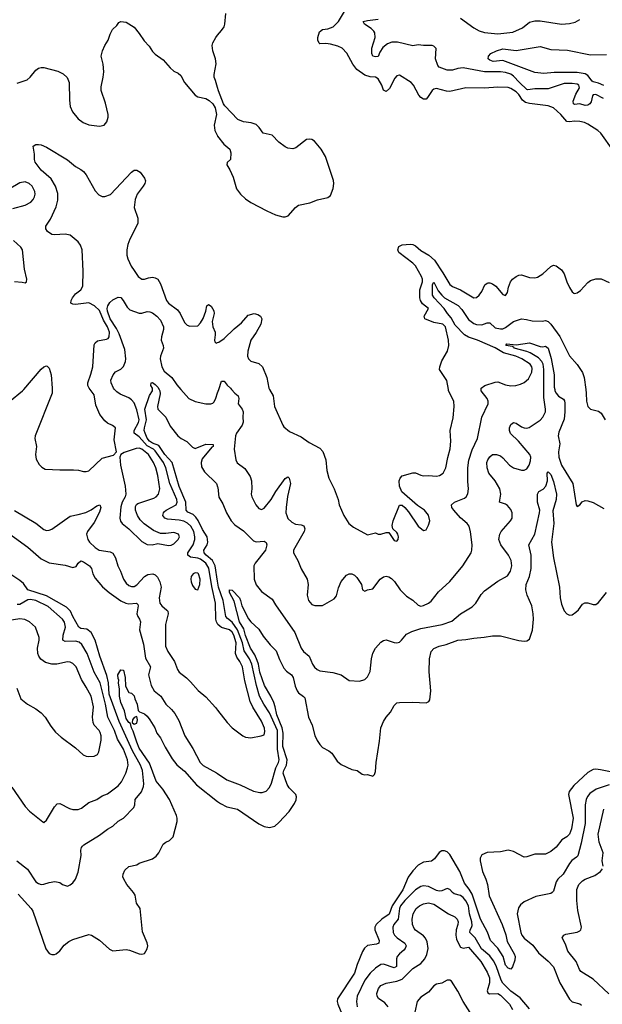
# Model space of a CAD drawing. Header units: inches. Extents: x 1473912 to 1647258, y 640388 to 773423.
# Tile 99 of 256: x 1488509 to 1492898, y 705369 to 712784. Entities that reach past the tile are written whole.
import ezdxf

# ---------------------------------------------------------------- set-up
doc = ezdxf.new("R2010")
doc.units = ezdxf.units.IN
doc.header["$MEASUREMENT"] = 0
for name, color, linetype in [('B4780', 7, 'Continuous'), ('B4781', 7, 'Continuous'), ('B4790', 7, 'Continuous'), ('B4791', 7, 'Continuous')]:
    doc.layers.add(name, color=color, linetype=linetype)

msp = doc.modelspace()

# ---------------------------------------------------------------- linework, layer by layer
at = {"layer": 'B4780', "color": 5}
for points, elevation in [([(1488189, 710000), (1488182.5, 709957.5), (1488169.3, 709930.7), (1488145, 709910), (1488110, 709862.3), (1488093.5, 709830), (1488088.8, 709810), (1488089.4, 709769.4), (1488097, 709737), (1488110, 709708.2), (1488130, 709697.1), (1488230.7, 709710.7), (1488330, 709748.5), (1488364.5, 709770), (1488380.5, 709790), (1488400.8, 709850), (1488432.5, 709907.5), (1488530, 709988.7), (1488539.7, 710000)], 780), ([(1488753.7, 710000), (1488752.3, 709970), (1488624.4, 709650), (1488623.6, 709630), (1488634.3, 709570), (1488627.2, 709510), (1488633.9, 709473.9), (1488654.1, 709434.1), (1488674.3, 709414.3), (1488699.9, 709399.9), (1488810, 709394), (1488915.1, 709395.1), (1488952.1, 709392.1), (1488990, 709380.7), (1489010, 709380.7), (1489030, 709387.3), (1489130, 709482), (1489214.5, 709505.5), (1489239, 709530), (1489221, 709621), (1489229.2, 709710), (1489207.8, 709727.8), (1489170, 709744.7), (1489150, 709762), (1489111.2, 709811.2), (1489081.2, 709881.2), (1489070, 709958.4), (1489038.4, 710000)], 780), ([(1490000, 708234.4), (1489992.3, 708250), (1489987, 708270), (1489984.7, 708390), (1489955.5, 708515.5), (1489933.8, 708653.8), (1489911.8, 708690), (1489870, 708721), (1489850, 708728.4), (1489796.2, 708736.2), (1489775.3, 708750), (1489774.5, 708770), (1489815.2, 708830), (1489827, 708870), (1489827.6, 708890), (1489819.5, 708930), (1489797.6, 708970), (1489772.9, 708992.9), (1489746.4, 709006.4), (1489710, 709015.8), (1489622.8, 709022.8), (1489601.7, 709030), (1489586.6, 709050), (1489591.6, 709070), (1489600.8, 709079.2), (1489612.8, 709090), (1489686.3, 709130), (1489695, 709150), (1489692.8, 709170), (1489640.4, 709290), (1489609.9, 709410.1), (1489591.6, 709450), (1489530, 709537.5), (1489516.1, 709550), (1489470, 709575.6), (1489410, 709642.6), (1489369.9, 709670), (1489369.9, 709690), (1489404.3, 709750), (1489407.8, 709770), (1489390, 709844.7), (1489370, 709897.6), (1489350, 709921), (1489330, 709935.8), (1489264.7, 709964.7), (1489240.3, 709980.3), (1489223.3, 710000)], 760), ([(1490000, 708555.3), (1489982.2, 708670), (1489961.2, 708710), (1489914.6, 708750), (1489898.8, 708770), (1489897, 708790), (1489920.7, 708830), (1489925.9, 708850), (1489920.3, 708890), (1489884.9, 708944.9), (1489852.6, 709012.6), (1489836.5, 709036.5), (1489816.4, 709056.4), (1489776.3, 709076.3), (1489763.2, 709090), (1489759.7, 709150), (1489710, 709267.9), (1489657.2, 709450), (1489602, 709510), (1489557.3, 709577.3), (1489510, 709595.6), (1489486.4, 709610), (1489470, 709632.5), (1489453, 709670), (1489447.4, 709690), (1489448.3, 709710), (1489462.8, 709770), (1489450.4, 709850), (1489486.3, 709953.7), (1489508.5, 709990), (1489508.5, 710000)], 740), ([(1489558.9, 710000), (1489564.3, 709990), (1489567.4, 709967.4), (1489546.5, 709870), (1489550.3, 709850), (1489610, 709790.4), (1489643.4, 709723.4), (1489699.1, 709650), (1489724, 709630), (1489767.5, 709607.5), (1489810, 709564), (1489830, 709554.9), (1489910, 709586.9), (1489965.4, 709585.4), (1489966, 709570), (1489956, 709564), (1489884.3, 709475.7), (1489875, 709450), (1489877.7, 709417.7), (1489900, 709380), (1489990.3, 709290), (1490000, 709266.2)], 740), ([(1489723.1, 710000), (1489784.2, 709930), (1489830, 709908.2), (1489910, 709891.1), (1489949.8, 709890.2), (1489963, 709897), (1489973, 709907), (1489986.2, 709933.8), (1490000, 709973.7)], 760), ([(1488470, 709088.7), (1488631.3, 708991.3), (1488690, 708944.4), (1488710, 708937.6), (1488730, 708938.7), (1488750, 708947.2), (1488890, 709045.8), (1488950, 709057), (1489006.2, 709073.8), (1489047.2, 709092.8), (1489090, 709123.1), (1489112.4, 709130), (1489119, 709110), (1489110, 709074), (1489070, 708997.4), (1489018.9, 708930), (1489012.9, 708910), (1489022.8, 708870), (1489035.3, 708850), (1489077.8, 708810), (1489108.5, 708790), (1489190, 708777.2), (1489210, 708767), (1489231, 708731), (1489247.8, 708670), (1489269.1, 708630), (1489290, 708570.5), (1489310, 708541.1), (1489330, 708522.8), (1489350, 708515.5), (1489370, 708516.5), (1489390, 708527.1), (1489448.3, 708591.7), (1489473.6, 708606.4), (1489510.8, 708610.8), (1489530, 708602.8), (1489546.5, 708586.5), (1489565.6, 708550), (1489574.4, 708510), (1489559.3, 708430), (1489563.9, 708390), (1489578.7, 708370), (1489618.2, 708338.2), (1489624.6, 708330), (1489627.9, 708310), (1489607.8, 708230), (1489607.1, 708067.1), (1489624.8, 708024.8), (1489675.8, 707950), (1489696.4, 707890), (1489710.5, 707870), (1489766.6, 707826.6), (1489796.7, 707796.7), (1489852.6, 707732.6), (1489910, 707683.8), (1489983.6, 707603.6), (1490000, 707582.8)], 760), ([(1488370, 708957.8), (1488570, 708812.1), (1488670, 708724.1), (1488730, 708694.2), (1488850, 708675), (1488910, 708657.4), (1488934.8, 708665.2), (1488950, 708690.8), (1488970, 708708.2), (1488990, 708701.7), (1489034.9, 708670), (1489050.2, 708650), (1489059.3, 708610), (1489077.7, 708577.7), (1489132.6, 708512.6), (1489181.6, 708470), (1489270, 708408.3), (1489309.2, 708389.2), (1489330, 708385.5), (1489389, 708389), (1489399.7, 708379.7), (1489402.4, 708370), (1489391, 708310), (1489398.2, 708290), (1489412.3, 708270), (1489418, 708250), (1489412.4, 708190), (1489441, 708081), (1489456, 707976), (1489493.2, 707910), (1489479.8, 707850), (1489498.6, 707770), (1489521.3, 707730), (1489573.1, 707690), (1489608.9, 707630), (1489651.7, 707590), (1489677.7, 707557.7), (1489706.5, 707506.5), (1489753.4, 707390), (1489814.1, 707294.1), (1489869.4, 707189.4), (1489890, 707167.2), (1489992.1, 707112.1), (1490000, 707106.9)], 740), ([(1488487.6, 706450), (1488566.4, 706386.4), (1488630, 706290.4), (1488650, 706278), (1488670, 706272), (1488690, 706272.4), (1488730, 706286), (1488773, 706293), (1488810, 706286.8), (1488830.6, 706270.6), (1488870, 706258.8), (1488890, 706267.3), (1488910, 706284), (1488930, 706311), (1488950, 706364.7), (1488972.6, 706490), (1488969.7, 706530.2), (1488974.3, 706550), (1488981.1, 706558.9), (1488991.6, 706570), (1489110, 706643.6), (1489170, 706688.1), (1489209.8, 706710.2), (1489250, 706747.4), (1489289.8, 706770.2), (1489368.5, 706850), (1489376.5, 706870), (1489378.8, 706910), (1489426.5, 706970), (1489441.1, 707010), (1489442.9, 707030), (1489433.2, 707130), (1489419.7, 707170), (1489358.7, 707278.7), (1489257.8, 707497.8), (1489183.6, 707703.6), (1489178.4, 707790), (1489166.1, 707846.1), (1489113.4, 707990), (1489078.4, 708110), (1489046.6, 708170), (1489013.6, 708193.6), (1488970, 708199.2), (1488953.6, 708210), (1488908.3, 708288.3), (1488890.2, 708330.2), (1488860.2, 708360.2), (1488710, 708444.8), (1488569.9, 708489.9), (1488536.6, 708536.6), (1488510, 708561.2), (1488396.2, 708636.2)], 740), ([(1488450, 707004.4), (1488550, 706858.4), (1488582.4, 706822.4), (1488682.5, 706742.5), (1488690, 706738.8), (1488710, 706754.8), (1488770, 706856), (1488790, 706878.8), (1488810, 706880.7), (1488883.8, 706843.8), (1488910, 706835.8), (1488950, 706836.4), (1488973.9, 706846.1), (1489030, 706888), (1489090, 706910.5), (1489130, 706938.4), (1489170, 706954.6), (1489250, 707014.9), (1489276.2, 707043.8), (1489308.8, 707110), (1489321.5, 707150), (1489326, 707170), (1489320.5, 707210), (1489291.2, 707290), (1489246.6, 707366.6), (1489223.4, 707430), (1489171.5, 707530), (1489155.9, 707630), (1489115.1, 707790), (1489069.6, 707869.6), (1489016.7, 708010), (1488977.8, 708077.8), (1488956.2, 708096.2), (1488930, 708104.3), (1488850, 708100.2), (1488832.6, 708110), (1488835.2, 708150), (1488852.5, 708210), (1488846.4, 708246.4), (1488830.7, 708270), (1488724.3, 708364.3), (1488630, 708409.4), (1488590, 708416.9), (1488570, 708414.6), (1488510, 708378.6), (1488490, 708379.1)], 760), ([(1488487.3, 707750), (1488517.3, 707670), (1488566.8, 707630), (1488630, 707593), (1488670, 707563), (1488700.4, 707530), (1488742.3, 707462.3), (1488779.5, 707419.5), (1488821.2, 707381.2), (1488930, 707299.3), (1488986.6, 707246.6), (1489010, 707236.4), (1489030, 707234.4), (1489070, 707238.4), (1489094.5, 707250), (1489105.1, 707270), (1489121.7, 707358.3), (1489121.8, 707390), (1489115, 707415), (1489107.4, 707430), (1489070.8, 707470), (1489062.6, 707490), (1489057.5, 707530), (1489064.7, 707610), (1489046, 707690), (1489010, 707758.3), (1488974.1, 707814.1), (1488933.3, 707910), (1488910, 707935.8), (1488890, 707946.3), (1488870, 707948.2), (1488789.3, 707930.7), (1488750, 707929.8), (1488703.9, 707943.9), (1488667.7, 707967.7), (1488651.6, 707990), (1488644.2, 708010), (1488643.2, 708050), (1488655.1, 708110), (1488654.7, 708130), (1488627.6, 708210), (1488582.9, 708250), (1488547.3, 708267.3), (1488510, 708272.9), (1488430, 708259)], 780), ([(1488498.3, 706198.3), (1488595.5, 706090), (1488606.5, 706070), (1488706.1, 705786.1), (1488731.7, 705751.7), (1488750, 705744.2), (1488770, 705744), (1488783.7, 705750), (1488810, 705771.7), (1488844.8, 705815.2), (1488879.1, 705840.9), (1488910, 705856.1), (1489030, 705894.7), (1489050, 705889.3), (1489111.1, 705851.1), (1489184.3, 705784.2), (1489210, 705771.4), (1489310, 705781), (1489336.6, 705776.6), (1489410, 705749.3), (1489430, 705747.3), (1489450, 705751.7), (1489470, 705785.3), (1489474.5, 705810), (1489470, 705831.8), (1489434.6, 705914.6), (1489416.3, 706090), (1489389.6, 706130), (1489377.6, 706190), (1489367.3, 706210), (1489317, 706270), (1489292.3, 706310), (1489286.6, 706330), (1489287, 706350), (1489300.5, 706379.5), (1489330, 706406.8), (1489390, 706418.8), (1489410, 706430.7), (1489510, 706464), (1489535.9, 706484.1), (1489558, 706510), (1489590, 706576), (1489608.7, 706590), (1489638, 706602), (1489666, 706630), (1489694.2, 706745.8), (1489695.1, 706770), (1489691.1, 706790), (1489638.2, 706910), (1489588.2, 706990), (1489536.8, 707050), (1489485.9, 707185.9), (1489410, 707296.9), (1489390, 707343.5), (1489364.7, 707424.7), (1489349.9, 707450), (1489343.9, 707483.9), (1489330, 707489.8), (1489310, 707522), (1489299.3, 707579.3), (1489270, 707642.9), (1489260.3, 707690), (1489261.5, 707741.5), (1489252.7, 707790), (1489255.1, 707810), (1489250, 707822), (1489249.2, 707849.2), (1489270, 707886.8), (1489290, 707886), (1489302.4, 707830), (1489305.2, 707765.2), (1489330, 707718), (1489350, 707712), (1489370, 707691.3), (1489374.9, 707670), (1489393.4, 707630), (1489400.7, 707580.7), (1489410.5, 707570.5), (1489450, 707555.3), (1489470, 707538.7), (1489490, 707511.8), (1489527, 707450), (1489543.1, 707410), (1489570, 707374.9), (1489604.2, 707304.2), (1489657.2, 707217.2), (1489693, 707173), (1489750, 707125.2), (1489841.7, 707021.7), (1490000, 706896.9)], 720)]:
    msp.add_lwpolyline(points, dxfattribs=dict(at, elevation=elevation))
for points, elevation in [([(1489410, 709555.9), (1489385.5, 709554.5), (1489295.1, 709524.9), (1489271, 709510), (1489262.8, 709490), (1489268.4, 709430), (1489302.8, 709270), (1489308.8, 709211.2), (1489304.4, 709190), (1489279.5, 709150), (1489270, 709115.3), (1489263.2, 709030), (1489268.2, 709008.2), (1489280.4, 708990), (1489330.2, 708950.2), (1489430, 708854.4), (1489470, 708830.4), (1489506, 708830), (1489550, 708838), (1489630, 708823.8), (1489650, 708826.4), (1489670, 708837.6), (1489703, 708870), (1489712.1, 708890), (1489704.5, 708910), (1489670, 708921.4), (1489610, 708914.1), (1489570, 708914.6), (1489516.3, 708936.3), (1489447.5, 708987.5), (1489417.3, 709017.3), (1489396.4, 709050), (1489382, 709090), (1489382.3, 709117.7), (1489388.2, 709131.8), (1489398.9, 709141.1), (1489519.4, 709180.6), (1489537.4, 709190), (1489555.5, 709210), (1489563.7, 709250), (1489550.4, 709350), (1489533.6, 709410), (1489516, 709450), (1489478.1, 709510), (1489430, 709549.9)], 780), ([(1489830, 708619.1), (1489814.9, 708610), (1489800.3, 708590), (1489796.9, 708570), (1489799.6, 708550), (1489810, 708522), (1489830, 708495.5), (1489850, 708490.6), (1489866.9, 708530), (1489867.6, 708570), (1489855.6, 708610), (1489850, 708616.4)], 780), ([(1489390, 707535.3), (1489370, 707529.3), (1489359.5, 707510), (1489357.1, 707490), (1489370, 707478.4), (1489390, 707485.5), (1489396.2, 707510)], 720)]:
    msp.add_lwpolyline(points, close=True, dxfattribs=dict(at, elevation=elevation))
at = {"layer": 'B4781', "color": 5}
for points, elevation in [([(1488490, 712306.8), (1488564.5, 712330), (1488588, 712350), (1488630, 712403), (1488650, 712418), (1488670, 712424.9), (1488690, 712424.9), (1488796.9, 712396.9), (1488835.6, 712375.6), (1488867.3, 712347.3), (1488882.4, 712310), (1488882.8, 712177.2), (1488888.7, 712130), (1488906.7, 712090), (1488950, 712038), (1488986, 712010), (1489030, 711991.6), (1489110, 711983.1), (1489144, 711990), (1489165.8, 712014.2), (1489176.2, 712050), (1489176.2, 712070), (1489156.2, 712156.2), (1489122.6, 712250), (1489122.8, 712277.2), (1489138, 712350), (1489141.6, 712390), (1489138.4, 712450), (1489122.7, 712510), (1489131.8, 712548.2), (1489149.4, 712590.6), (1489175.3, 712630), (1489190, 712674), (1489208, 712710), (1489240.4, 712739.6), (1489256.4, 712763.6), (1489270, 712771.3), (1489310, 712764.7), (1489370, 712727.3), (1489410, 712680.7), (1489445.8, 712625.8), (1489484.9, 712584.9), (1489510, 712544.9), (1489530, 712524.9), (1489590, 712482.8), (1489641.7, 712421.7), (1489670, 712396.3), (1489702, 712382), (1489723, 712363), (1489750.8, 712310), (1489830, 712216), (1489850, 712202.8), (1489910, 712190.8), (1489935.2, 712175.2), (1489962.8, 712150), (1489980.7, 712120.7), (1489990.6, 712070.6), (1489973.4, 711990), (1489978, 711950), (1489998, 711910), (1490000, 711907.4)], 820), ([(1490000, 712272.6), (1489984.8, 712324.8), (1489973.2, 712350), (1489972.7, 712370), (1489989.6, 712450.4), (1489984.7, 712490), (1489963.5, 712550), (1489959.2, 712590), (1489963.9, 712610), (1489986, 712650), (1490000, 712666.4)], 820), ([(1489038.4, 710000), (1489030.8, 710010), (1489020.9, 710030), (1489021.2, 710050), (1489045.8, 710114.2), (1489058.7, 710170), (1489070, 710336.3), (1489076.4, 710350), (1489094.9, 710365.1), (1489163.1, 710376.9), (1489176.3, 710383.7), (1489183.6, 710396.4), (1489184.9, 710430), (1489171.3, 710470), (1489140.4, 710520.4), (1489110, 710592.6), (1489073, 710630), (1489030, 710650.6), (1488930, 710638), (1488910, 710640.4), (1488894.8, 710650), (1488895.4, 710670), (1488907.6, 710690), (1488930, 710718.8), (1488969.4, 710750.6), (1488983.5, 710776.5), (1488986.7, 710890), (1488978.2, 711050), (1488965.8, 711085.8), (1488950.2, 711110.2), (1488890, 711161.2), (1488850, 711169.9), (1488770, 711162.7), (1488750, 711166.5), (1488717.2, 711190), (1488705.1, 711210), (1488706.2, 711230), (1488739.5, 711280.5), (1488784.4, 711375.6), (1488795.3, 711424.7), (1488795.6, 711475.6), (1488778.7, 711530), (1488744.5, 711584.5), (1488669.4, 711650), (1488624.1, 711710), (1488619.3, 711730), (1488621, 711770), (1488609.6, 711830.4), (1488630, 711844.9), (1488650, 711844.9), (1488670, 711842), (1488710, 711824.2), (1488870, 711727.4), (1488930, 711679.5), (1488970, 711656.4), (1488990, 711640.4), (1489010, 711614.9), (1489076, 711496), (1489104.7, 711464.7), (1489130, 711452.9), (1489150, 711451.1), (1489192.7, 711467.3), (1489350, 711634.9), (1489370, 711650.4), (1489390.3, 711650.3), (1489415.4, 711635.4), (1489448.8, 711590), (1489455.8, 711570), (1489451.1, 711550), (1489439.3, 711530), (1489394, 711470), (1489378.7, 711430), (1489371, 711370), (1489399.4, 711290), (1489399, 711250), (1489339.2, 711130), (1489323.6, 711090), (1489316.1, 711050), (1489316.9, 711010), (1489323, 710983), (1489347.8, 710927.8), (1489370, 710894), (1489402, 710850), (1489430, 710830.5), (1489450, 710830.4), (1489479.7, 710840.2), (1489510, 710844), (1489530, 710840.9), (1489550, 710830.4), (1489570, 710795.5), (1489615.8, 710670), (1489630.2, 710650), (1489698.4, 710598.4), (1489718, 710570), (1489750, 710503.8), (1489770, 710482.4), (1489790, 710475.8), (1489850, 710479.3), (1489870, 710501.3), (1489890, 710534.4), (1489911.3, 710590), (1489918.7, 710630), (1489930, 710639.5), (1489950, 710625.5), (1489970.5, 710590.5), (1489974.8, 710570), (1489958.5, 710510), (1489964.7, 710470), (1489980.3, 710430), (1489982, 710410), (1489975.5, 710370), (1489978, 710358), (1489988.4, 710348.4), (1490000, 710351.6)], 780), ([(1488457.8, 711362.2), (1488550, 711386.7), (1488592.3, 711410), (1488610.6, 711430), (1488621.3, 711450), (1488625.6, 711470), (1488623.2, 711490), (1488602, 711530), (1488578.9, 711550), (1488550, 711561.6), (1488510, 711556.4), (1488430, 711506.6)], 820), ([(1488470, 710813), (1488528, 710808), (1488550, 710801), (1488559, 710810), (1488562.7, 710830), (1488546, 710906), (1488529.7, 711050), (1488518, 711070), (1488462.2, 711122.2)], 820), ([(1489223.3, 710000), (1489214.7, 710010), (1489197.4, 710050), (1489196.3, 710070), (1489213, 710110), (1489230, 710132), (1489270, 710151.5), (1489290, 710171.6), (1489306.8, 710210), (1489308.7, 710230), (1489300.1, 710300.1), (1489256.9, 710416.9), (1489238.6, 710458.6), (1489189.4, 710530), (1489169.7, 710590), (1489167.7, 710610), (1489171.9, 710630), (1489187.2, 710652.8), (1489210, 710674.2), (1489250, 710694.1), (1489270, 710691), (1489289.2, 710670), (1489318.3, 710618.3), (1489339, 710599), (1489410, 710574), (1489430, 710574.3), (1489470, 710586.9), (1489490, 710584.9), (1489510, 710575.5), (1489543.1, 710550), (1489570, 710521.3), (1489591, 710470), (1489591, 710450), (1489576.2, 710396.2), (1489574.3, 710370), (1489588.8, 710330), (1489591.3, 710310), (1489570.3, 710250.3), (1489567.5, 710230), (1489579.7, 710170), (1489597.5, 710137.5), (1489655.3, 710090), (1489693.7, 710033.7), (1489723.1, 710000)], 760), ([(1488539.7, 710000), (1488670, 710152.7), (1488690, 710170.3), (1488710, 710177), (1488714.7, 710174.7), (1488730, 710160.5), (1488746, 710110), (1488754.1, 710010), (1488753.7, 710000)], 780), ([(1489508.5, 710000), (1489508.6, 710010), (1489497.4, 710030), (1489499, 710050), (1489510, 710051.9), (1489530, 710036.9), (1489550, 710016.5), (1489558.9, 710000)], 740)]:
    msp.add_lwpolyline(points, dxfattribs=dict(at, elevation=elevation))
at = {"layer": 'B4790', "color": 5}
for points, elevation in [([(1490000, 709973.7), (1490009.1, 710000)], 760), ([(1490000, 709266.2), (1490001.8, 709261.8), (1490007.8, 709187.8), (1490038.6, 709138.6), (1490066.6, 709070), (1490103, 709010), (1490130, 708980.6), (1490193.9, 708933.9), (1490270, 708860.3), (1490291.2, 708851.2), (1490350, 708856.1), (1490366.3, 708846.3), (1490371.8, 708830), (1490360.9, 708790), (1490282, 708690), (1490271.6, 708670), (1490274, 708570), (1490290, 708528), (1490330, 708477.1), (1490410, 708420.4), (1490436, 708376), (1490581.8, 708170), (1490630.3, 708050), (1490646.7, 708026.7), (1490690.3, 707990), (1490715.8, 707930), (1490730, 707908), (1490750, 707890.4), (1490770, 707880.3), (1490867.7, 707867.7), (1490930, 707851), (1490990, 707807.3), (1491070, 707801.3), (1491110, 707815.3), (1491130, 707834.4), (1491150, 707876), (1491158.5, 707970), (1491170, 708014), (1491190, 708050.5), (1491230, 708097.1), (1491250, 708108.4), (1491270, 708112.4), (1491330, 708092.7), (1491350, 708090.4), (1491370, 708097.1), (1491384.5, 708110), (1491423.3, 708156.7), (1491463.2, 708176.8), (1491530, 708198.6), (1491691.3, 708228.7), (1491764.7, 708255.3), (1491830, 708309), (1491918, 708362), (1491945.6, 708390), (1491986.1, 708453.9), (1492010, 708482.4), (1492110, 708554.9), (1492183.3, 708596.7), (1492207.6, 708630), (1492217.7, 708670), (1492211, 708710), (1492190.9, 708750), (1492132.8, 708830), (1492119.5, 708870), (1492126, 708910), (1492137.3, 708930), (1492207.6, 709010), (1492219.3, 709030), (1492220.3, 709070), (1492210, 709095.6), (1492185.2, 709125.2), (1492170, 709135.1), (1492124.5, 709150), (1492133.2, 709210), (1492126.8, 709250), (1492091.9, 709311.9), (1492044.5, 709370), (1492029.8, 709410), (1492028.4, 709450), (1492035.1, 709470), (1492050, 709492.7), (1492071.3, 709508.7), (1492102, 709510), (1492130, 709499.5), (1492150, 709485.3), (1492200.3, 709430), (1492230, 709407.9), (1492290, 709391.5), (1492310, 709391.8), (1492330, 709401.3), (1492348.3, 709430), (1492357.2, 709462.8), (1492359.6, 709490), (1492353.2, 709510), (1492267.7, 709610), (1492207.6, 709667.6), (1492198.8, 709690), (1492199.7, 709710), (1492210, 709735.5), (1492230, 709750.2), (1492250, 709745.5), (1492290, 709716.8), (1492310, 709710.1), (1492330, 709708.6), (1492346.7, 709713.3), (1492430, 709769), (1492450, 709791.5), (1492469.9, 709830), (1492470.3, 709849.7), (1492458.8, 709938.8), (1492458.8, 710000)], 740), ([(1490104.2, 710000), (1490128.8, 709970), (1490155.8, 709950), (1490160.6, 709930), (1490155.9, 709890), (1490185.8, 709850), (1490192.9, 709830), (1490188.9, 709790), (1490193.6, 709753.6), (1490185, 709730), (1490141.3, 709670), (1490134.2, 709650), (1490123.7, 709550), (1490136.3, 709470), (1490147.3, 709447.3), (1490203.8, 709403.8), (1490244, 709344), (1490254.3, 709310), (1490256.5, 709250), (1490252, 709210), (1490257, 709190), (1490287, 709130), (1490310, 709101.6), (1490330, 709095.8), (1490350, 709106.3), (1490403.5, 709170), (1490438.9, 709230), (1490510, 709328), (1490530, 709340.7), (1490538, 709330), (1490548.7, 709290), (1490527, 709193), (1490515.3, 709110), (1490514.3, 709070), (1490520.2, 709050), (1490530, 709028.5), (1490558.6, 708998.6), (1490585.5, 708985.5), (1490630, 708980.3), (1490650, 708972.4), (1490657.4, 708950), (1490651.7, 708930), (1490572.4, 708790), (1490570.4, 708770), (1490604.4, 708710), (1490628.9, 708648.9), (1490674.9, 708570), (1490681.7, 708530), (1490673.4, 708450), (1490684.4, 708410), (1490710, 708379.5), (1490731.7, 708371.7), (1490790, 708373.1), (1490878.6, 708421.4), (1490895.3, 708444.7), (1490910, 708506), (1490930, 708553.4), (1490970, 708600.7), (1490990, 708610.4), (1491011, 708610), (1491030, 708600.5), (1491050, 708582), (1491084.9, 708530), (1491091.1, 708491.1), (1491110, 708481), (1491129.3, 708490.7), (1491170, 708498), (1491224.7, 708570), (1491250, 708588.4), (1491270, 708592.2), (1491290, 708588.4), (1491310, 708575.8), (1491332.1, 708552.1), (1491375.8, 708490), (1491422, 708442), (1491470, 708412.2), (1491510, 708373.7), (1491530, 708368), (1491550, 708371.4), (1491589.6, 708390), (1491610, 708405.3), (1491664.1, 708475.9), (1491750, 708552.4), (1491847.8, 708670), (1491909.7, 708770), (1491915.8, 708790), (1491918, 708830), (1491905.9, 708925.9), (1491895.1, 708970), (1491881.3, 708990), (1491830, 709033.1), (1491778.5, 709090), (1491764.7, 709110), (1491762.9, 709130), (1491784.5, 709150), (1491859.8, 709180.2), (1491873, 709190), (1491886.1, 709213.9), (1491889.7, 709250), (1491884.8, 709304.8), (1491884.9, 709410), (1491893.4, 709466.6), (1491916.7, 709543.3), (1491957.3, 709630), (1491990, 709790.6), (1492037.4, 709890), (1492037.4, 709910), (1492029.7, 709930), (1491984.7, 709990), (1491985.5, 710000)], 760), ([(1490390.3, 710000), (1490418.3, 709950), (1490428.2, 709870), (1490490.2, 709730.2), (1490498, 709718), (1490542.4, 709682.4), (1490630, 709642), (1490690, 709600.7), (1490770, 709556.5), (1490792.1, 709532.1), (1490815.9, 709470), (1490822.4, 709390), (1490838.5, 709330), (1490877.8, 709250), (1490908.1, 709170), (1490916.1, 709130), (1490950.2, 709050.2), (1490989.3, 708989.3), (1491023.1, 708963.1), (1491130, 708903.7), (1491190, 708918.4), (1491210, 708910.4), (1491230, 708910.4), (1491270, 708923), (1491290, 708921), (1491330, 708860.5), (1491350, 708856.3), (1491359.6, 708870), (1491363.6, 708890), (1491357.6, 708910), (1491350, 708922.7), (1491319, 708950), (1491314.2, 708974.2), (1491322, 709010), (1491370, 709126.8), (1491390, 709127.3), (1491410, 709110.7), (1491437.8, 709077.7), (1491510, 708970.7), (1491550, 708936), (1491570, 708941), (1491590, 708978), (1491599.6, 709010), (1491590, 709052.7), (1491559.5, 709090), (1491506.3, 709126.3), (1491387.6, 709227.6), (1491369.8, 709269.8), (1491368.7, 709311.3), (1491374.7, 709330), (1491391, 709349), (1491470, 709371.4), (1491490, 709370.2), (1491530, 709352.6), (1491550, 709349), (1491590, 709351.7), (1491650, 709346.5), (1491672.7, 709350), (1491699.7, 709370), (1491720.4, 709410), (1491733.2, 709486.8), (1491751.2, 709551.2), (1491758, 709610), (1491751.6, 709690), (1491774.1, 709785.9), (1491781.1, 709870), (1491779.1, 709910), (1491740.3, 709990), (1491738.5, 710000)], 780), ([(1492539.6, 710000), (1492541.4, 709990), (1492550, 709971.1), (1492568.5, 709948.5), (1492605.5, 709925.5), (1492613.4, 709913.3), (1492616.2, 709896.2), (1492616, 709830), (1492610, 709774.5), (1492570, 709678), (1492564.8, 709650), (1492578.3, 709590), (1492567.8, 709530), (1492569.6, 709490), (1492590, 709427.9), (1492677.2, 709290), (1492701, 709130), (1492710, 709118), (1492730, 709131.3), (1492747.2, 709152.8), (1492770, 709162), (1492790, 709160.5), (1492830, 709148), (1492910, 709103.8)], 740), ([(1492773.6, 710000), (1492777.4, 709970), (1492780.4, 709910), (1492790, 709871.3), (1492810, 709851.3), (1492870, 709834.8), (1492890, 709821), (1492921, 709770)], 760), ([(1490000, 706896.9), (1490020.6, 706880.6), (1490070, 706856), (1490150, 706838), (1490310, 706728), (1490350, 706709), (1490390, 706700.3), (1490430, 706710.3), (1490462.3, 706737.7), (1490538, 706822), (1490578.4, 706881.6), (1490591.5, 706908.5), (1490593.6, 706930), (1490588.7, 706950), (1490540, 707000), (1490523.3, 707023.3), (1490494.7, 707110), (1490498.4, 707130), (1490519.1, 707170), (1490524.1, 707210), (1490492.4, 707310), (1490492.6, 707410), (1490486.1, 707450), (1490446.1, 707550), (1490434.7, 707610), (1490422.9, 707642.9), (1490400.7, 707690), (1490352, 707770), (1490317, 707870), (1490307.8, 707930), (1490298.4, 707958.4), (1490280, 708000), (1490248.7, 708050), (1490210, 708145.3), (1490197, 708197), (1490165.3, 708250), (1490124.6, 708404.6), (1490089.1, 708470), (1490090, 708490.8), (1490110, 708488), (1490163.7, 708430), (1490173.4, 708410), (1490182.8, 708370), (1490232.9, 708272.9), (1490250.3, 708250.3), (1490310, 708193), (1490342.4, 708142.4), (1490394.8, 708074.8), (1490442, 708030), (1490465.1, 707965.1), (1490499.6, 707899.6), (1490518, 707878), (1490555.8, 707850), (1490569.2, 707830), (1490585.3, 707765.3), (1490599.6, 707730), (1490610, 707714), (1490648.1, 707688.1), (1490656, 707676), (1490685.2, 707530), (1490712.8, 707470), (1490732.3, 707392.3), (1490750, 707354.9), (1490770, 707326.4), (1490790, 707302.4), (1490837.4, 707277.4), (1490859.3, 707259.3), (1490900.8, 707200.8), (1490930, 707176), (1491010, 707136.4), (1491050.4, 707130.4), (1491090, 707103), (1491110, 707098), (1491130, 707100.5), (1491170, 707086), (1491180.9, 707099.1), (1491190, 707122), (1491194.3, 707190), (1491218.9, 707350), (1491228.5, 707451.5), (1491250, 707498.8), (1491269.7, 707530.3), (1491303.7, 707570), (1491330, 707618.8), (1491350, 707638), (1491370, 707641.6), (1491470, 707645.3), (1491570, 707640.4), (1491591.4, 707648.6), (1491598.7, 707661.3), (1491606, 707730), (1491593.8, 707873.8), (1491595.1, 707970), (1491610, 708026), (1491630, 708048), (1491670, 708065.7), (1491721.5, 708078.5), (1491810, 708111), (1491870, 708115.2), (1491930, 708126.9), (1492007.2, 708132.8), (1492070, 708143.1), (1492130, 708144.9), (1492270, 708108.5), (1492310, 708104.4), (1492330, 708106), (1492350, 708118.8), (1492372.4, 708187.6), (1492381, 708270), (1492378.5, 708310), (1492366.9, 708370), (1492332.4, 708450), (1492321.9, 708490), (1492325.4, 708530), (1492350.9, 708590), (1492363.1, 708650), (1492363.2, 708750), (1492343.5, 708830), (1492390, 708908.2), (1492425.4, 709070), (1492427, 709090), (1492410.9, 709150), (1492409.8, 709210.2), (1492421.3, 709230), (1492452.3, 709247.7), (1492472.1, 709270), (1492484.3, 709310), (1492482, 709370), (1492490, 709378), (1492510, 709359.5), (1492530, 709306), (1492554.2, 709210), (1492551.8, 709170), (1492526, 709086), (1492532.5, 708990), (1492515, 708850), (1492529.7, 708730), (1492574.6, 708510), (1492580.9, 708430), (1492590, 708382.8), (1492610, 708333), (1492630, 708310.4), (1492650, 708298.7), (1492670, 708301.3), (1492698.9, 708321.1), (1492719.8, 708340.2), (1492750, 708381.6), (1492767.5, 708392.5), (1492790, 708393.4), (1492830, 708380.4), (1492850, 708380.4), (1492870, 708394.4), (1492929.1, 708470.9)], 720), ([(1490000, 707106.9), (1490070, 707060.3), (1490170, 707022.3), (1490270, 706974.9), (1490317.1, 706962.9), (1490336.2, 706963.8), (1490365.9, 706974.1), (1490390, 707000.5), (1490405.2, 707034.8), (1490439.4, 707150), (1490458.7, 707190), (1490464, 707210), (1490450.6, 707290.6), (1490450.6, 707430), (1490390, 707562.6), (1490348.3, 707628.3), (1490316, 707690), (1490293.2, 707770), (1490258.1, 707930), (1490240.2, 707970), (1490198.8, 708030), (1490186.9, 708090), (1490150, 708188.7), (1490110, 708246.8), (1490074.2, 708274.2), (1490061.9, 708290), (1490040.8, 708410), (1490007, 708510), (1490000, 708555.3)], 740), ([(1490000, 707582.8), (1490071.8, 707491.8), (1490110, 707450.6), (1490190.3, 707390.3), (1490210, 707380.5), (1490250, 707374.9), (1490328, 707390), (1490350, 707398.8), (1490356.4, 707423.6), (1490352.6, 707447.4), (1490330, 707500.5), (1490265.3, 707605.3), (1490244.7, 707650), (1490205.9, 707805.9), (1490186.1, 707910), (1490166.9, 707950), (1490143.5, 707983.5), (1490134.6, 708010), (1490138.9, 708090), (1490122.9, 708150), (1490110, 708172), (1490090, 708189.1), (1490030, 708206.8), (1490015.7, 708215.7), (1490002.2, 708230), (1490000, 708234.4)], 760), ([(1493050, 707101.6), (1492884.8, 707135.2), (1492850, 707139.2), (1492830, 707136.4), (1492790, 707114.3), (1492682.9, 707017.1), (1492647.4, 706972.6), (1492643.9, 706950), (1492678.3, 706770), (1492665.5, 706690), (1492650, 706649.7), (1492630.2, 706629.8), (1492592.5, 706607.5), (1492550, 706552.8), (1492510, 706519.7), (1492470, 706498.3), (1492390, 706500.5), (1492330, 706479.5), (1492310, 706477.2), (1492230, 706518.7), (1492190, 706529.6), (1492130, 706516.3), (1492030, 706512.6), (1491990, 706495.6), (1491976.9, 706470), (1491976.9, 706450), (1491995.9, 706370), (1492021.4, 706310), (1492032.1, 706272.1), (1492046.6, 706186.6), (1492144.6, 705970), (1492171.2, 705891.2), (1492182.4, 705842.4), (1492234, 705750), (1492240.8, 705730), (1492238.5, 705701.5), (1492221.1, 705650), (1492210, 705634), (1492190, 705641.5), (1492170, 705664.5), (1492151.5, 705730), (1492110.7, 705790.7), (1492055.8, 705850), (1492032.5, 705912.5), (1491979.9, 706010), (1491917, 706197), (1491895.9, 706235.9), (1491861.1, 706281.1), (1491824.1, 706370), (1491750, 706496.4), (1491730, 706516.9), (1491710, 706523.5), (1491690, 706523.6), (1491670, 706512.3), (1491635.1, 706464.9), (1491612.1, 706447.9), (1491550, 706440.3), (1491510, 706417.3), (1491470, 706375), (1491434.4, 706325.6), (1491396, 706230), (1491313.8, 706110), (1491293, 706047), (1491238.2, 706010), (1491195, 705970), (1491190, 705960.5), (1491185, 705950), (1491184.6, 705930), (1491216.3, 705850), (1491214.9, 705830), (1491197.6, 705822.4), (1491130, 705810.8), (1491107.7, 705792.3), (1491092.6, 705767.4), (1491051, 705669), (1491030, 705604.4), (1490902.9, 705410), (1490901.1, 705390), (1490906.7, 705370), (1490947.6, 705267.6)], 720), ([(1492950, 707021.2), (1492851.4, 706988.6), (1492804.9, 706955.1), (1492786.2, 706933.8), (1492776.6, 706910), (1492770.1, 706870), (1492768.2, 706730), (1492738.7, 706581.3), (1492712.9, 706487.1), (1492704, 706476), (1492668.5, 706451.5), (1492650, 706428.4), (1492602.9, 706350), (1492563.5, 706310), (1492551.6, 706290), (1492530, 706222), (1492521.3, 706210), (1492510, 706202.7), (1492398.3, 706181.7), (1492310, 706139.6), (1492282.4, 706117.6), (1492265.9, 706094.1), (1492256.9, 706050), (1492283.2, 705910), (1492291.2, 705890), (1492310, 705866.5), (1492374.1, 705814.1), (1492417.3, 705757.3), (1492490, 705694.5), (1492530, 705650.2), (1492579.5, 705530), (1492650, 705407.7), (1492670, 705386.5), (1492730, 705372.6), (1492742.6, 705362.6)], 740), ([(1492903.6, 706410), (1492897.8, 706450), (1492904.2, 706510), (1492875, 706590), (1492867.9, 706650), (1492910, 706838.4)], 760), ([(1492947.3, 705447.3), (1492830, 705558.3), (1492736.5, 705616.5), (1492726.7, 705630), (1492702, 705690), (1492639.5, 705770), (1492621.7, 705821.7), (1492596.3, 705870), (1492607.3, 705890), (1492622.5, 705897.5), (1492708.3, 705911.7), (1492730, 705921.2), (1492737.3, 705930), (1492742, 705950), (1492714.6, 706074.6), (1492707.2, 706150), (1492705.8, 706234.2), (1492722.4, 706270), (1492750, 706299.8), (1492770, 706311.6), (1492842, 706338), (1492885.3, 706370), (1492899.6, 706390)], 760), ([(1492350, 705334), (1492278.2, 705418.2), (1492210, 705466.9), (1492147.8, 705527.8), (1492135.6, 705550), (1492098.6, 705658.6), (1492077.4, 705697.4), (1492050, 705733.6), (1491987.3, 705787.3), (1491940.9, 705870), (1491899.2, 705910), (1491901.6, 705930), (1491912.8, 705947.2), (1491916.8, 705963.2), (1491915.4, 705990), (1491898.4, 706050), (1491890.6, 706110), (1491870, 706149.2), (1491850, 706174.2), (1491830, 706188.6), (1491781.6, 706201.6), (1491768.7, 706210), (1491750, 706233), (1491730, 706240.4), (1491690, 706223.5), (1491670, 706220.3), (1491650, 706224.6), (1491590, 706256.5), (1491550, 706262.2), (1491530, 706256), (1491490, 706230.6), (1491410, 706150.4), (1491378.2, 706110), (1491369.3, 706090), (1491359.6, 706010), (1491327.5, 705970), (1491319.1, 705950), (1491321.7, 705910), (1491332.7, 705890), (1491352, 705870), (1491410.2, 705830), (1491420.2, 705810), (1491414.2, 705790), (1491403.3, 705776.7), (1491369.3, 705750), (1491351.5, 705728.5), (1491346.5, 705710), (1491347.7, 705652.3), (1491330, 705644.2), (1491248.7, 705671.3), (1491230, 705669.8), (1491190, 705640.8), (1491150, 705602.5), (1491108, 705550), (1491052.1, 705430), (1491045.3, 705390), (1491050.9, 705350)], 740), ([(1491283.8, 705350), (1491260.2, 705380.2), (1491211.8, 705411.8), (1491202.2, 705430), (1491200.6, 705450), (1491212.1, 705487.9), (1491230.1, 705509.9), (1491270, 705526.9), (1491350, 705542.9), (1491390, 705558), (1491470, 705637.3), (1491530, 705676.4), (1491561.3, 705710), (1491575.3, 705744.7), (1491585.8, 705790), (1491579.7, 705839.7), (1491566.3, 705866.3), (1491550, 705885.2), (1491490, 705928.3), (1491480.7, 705940.7), (1491468.6, 705970), (1491466.7, 706010), (1491472.6, 706050), (1491496.5, 706090), (1491521.3, 706110), (1491550, 706125.4), (1491590, 706134), (1491630, 706121.8), (1491739.7, 706050), (1491787.4, 706027.4), (1491804.1, 706010), (1491811.9, 705990), (1491810.5, 705970.5), (1491798.1, 705930), (1491794.7, 705890), (1491799.5, 705859.5), (1491811.2, 705831.2), (1491830, 705799.3), (1491836.3, 705796.3), (1491850, 705790.8), (1491890, 705799), (1491982.1, 705690), (1492030.5, 705610), (1492047.5, 705567.5), (1492048.6, 705530), (1492030.9, 705470), (1492034.7, 705454.7), (1492048.7, 705448.7), (1492110, 705449.9), (1492130, 705438.6), (1492198.6, 705370), (1492222.3, 705330)], 760), ([(1491950, 705232.3), (1491849.8, 705390), (1491810, 705467.3), (1491762.2, 705542.3), (1491750, 705551.8), (1491730, 705549.6), (1491690, 705527.8), (1491650, 705519.7), (1491630, 705506.9), (1491590, 705461.1), (1491530, 705422.3), (1491502.3, 705390), (1491484.9, 705310)], 780)]:
    msp.add_lwpolyline(points, dxfattribs=dict(at, elevation=elevation))
at = {"layer": 'B4791', "color": 5}
for points, elevation in [([(1490000, 712666.4), (1490030, 712701.6), (1490048.3, 712730), (1490054.2, 712750), (1490062.7, 712830)], 820), ([(1492979.4, 711799.4), (1492888, 711930), (1492865.6, 711950), (1492790, 711998), (1492764, 712010), (1492730, 712017.4), (1492690, 712020.5), (1492650, 712015.1), (1492630, 712017.6), (1492586, 712070), (1492530, 712119.8), (1492490, 712134), (1492350, 712151.9), (1492320.7, 712160.7), (1492297, 712177), (1492270, 712221), (1492250, 712239.5), (1492210, 712265.2), (1492190, 712272.9), (1492110, 712276.8), (1492010, 712268.9), (1491870, 712270.9), (1491750, 712242.3), (1491724.8, 712244.8), (1491650, 712264.8), (1491630, 712261), (1491615.3, 712250), (1491582.3, 712197.7), (1491570, 712186), (1491550, 712185.1), (1491530, 712198.9), (1491516, 712216), (1491474.7, 712290), (1491457.4, 712310), (1491370, 712365.1), (1491350, 712360.5), (1491335.6, 712344.4), (1491295.4, 712264.6), (1491270, 712242.4), (1491250, 712252), (1491237, 712290), (1491210, 712337.6), (1491190, 712349.8), (1491150, 712353.1), (1491110, 712367), (1491050, 712409.8), (1491018.7, 712450), (1490972.7, 712532.7), (1490938.4, 712570), (1490905.6, 712585.6), (1490850, 712600.8), (1490814.4, 712605.6), (1490770, 712602), (1490766.1, 712606.1), (1490756, 712630), (1490754.5, 712650), (1490768, 712692), (1490790.8, 712709.2), (1490830, 712716), (1490869.9, 712730.1), (1490909.8, 712770), (1490978, 712882)], 780), ([(1492908.5, 712190), (1492850, 712221.4), (1492830, 712218.4), (1492823.4, 712210), (1492814.4, 712165.6), (1492805.2, 712150), (1492790, 712139.1), (1492770, 712137.8), (1492730, 712151.4), (1492690, 712145.5), (1492680.3, 712150), (1492678, 712170), (1492697.6, 712222.4), (1492726, 712270), (1492722, 712290), (1492710, 712298.3), (1492670, 712303.7), (1492610, 712302.7), (1492490, 712262.1), (1492390, 712263.1), (1492336.8, 712256.8), (1492330, 712257.9), (1492274.3, 712310), (1492230, 712359.1), (1492210, 712373.1), (1492170, 712387.4), (1492130, 712391.4), (1492010, 712390.4), (1491850, 712421.9), (1491810, 712417.4), (1491770, 712404.2), (1491730, 712405), (1491670, 712426.6), (1491658.7, 712438.7), (1491641.5, 712490), (1491646.6, 712566.6), (1491630, 712585.6), (1491615.3, 712590), (1491550, 712589.7), (1491510, 712594.7), (1491470, 712586.9), (1491355.3, 712615.3), (1491313.5, 712613.5), (1491279, 712601), (1491245.2, 712574.8), (1491221, 712539), (1491210, 712507.3), (1491190, 712504.5), (1491169.8, 712510), (1491162.3, 712530), (1491161.7, 712570), (1491185.7, 712650), (1491184, 712684), (1491177.2, 712697.2), (1491156.9, 712716.9), (1491107.3, 712750), (1491097.2, 712770), (1491130, 712778.9), (1491210, 712787.7)], 760), ([(1491830, 712794.8), (1491930, 712721.6), (1491970, 712701.1), (1492010, 712687.5), (1492110, 712676.9), (1492224, 712690), (1492297.8, 712722.2), (1492350, 712764.9), (1492390, 712776.4), (1492430, 712776), (1492590, 712750.3), (1492650, 712756), (1492693.8, 712766.2), (1492730, 712785.3)], 760), ([(1492910, 712287.1), (1492870, 712305.7), (1492830, 712316.7), (1492821.6, 712321.6), (1492790, 712364.7), (1492770, 712375.5), (1492710, 712385.7), (1492534.6, 712385.4), (1492457.6, 712377.6), (1492390, 712386.2), (1492150, 712475.8), (1492075.3, 712470), (1492050, 712479.3), (1492037.6, 712490), (1492039.8, 712510), (1492058.7, 712530), (1492102, 712550), (1492150, 712564.2), (1492250, 712552.2), (1492430, 712580.8), (1492510, 712558.7), (1492635.1, 712555.1), (1492810, 712518.1), (1492930, 712520.6)], 740), ([(1490000, 711907.4), (1490046.9, 711846.9), (1490093, 711810), (1490098.8, 711781.2), (1490096, 711730), (1490071, 711709), (1490068.4, 711690), (1490092.8, 711652.7), (1490117.3, 711597.3), (1490143, 711510), (1490173, 711470), (1490210, 711434.9), (1490250, 711408.2), (1490370, 711344), (1490435.2, 711315.2), (1490490, 711298.8), (1490510, 711298.8), (1490532.1, 711307.9), (1490586, 711370), (1490610, 711387.7), (1490694.5, 711405.5), (1490752.9, 711427.1), (1490830, 711446), (1490850, 711461), (1490870, 711512), (1490875.1, 711550), (1490873, 711573), (1490812.5, 711752.5), (1490780.9, 711810), (1490730, 711869), (1490710, 711881.2), (1490690, 711885.2), (1490670, 711881.2), (1490590, 711819.3), (1490567.5, 711812.5), (1490530, 711816), (1490510, 711825.2), (1490460.5, 711860.5), (1490410, 711913.3), (1490342.9, 711930), (1490312.4, 711972.4), (1490290, 711995.1), (1490251.9, 712008.1), (1490195.8, 712015.8), (1490151.5, 712031.5), (1490055.1, 712135.1), (1490045.2, 712150), (1490007.3, 712247.3), (1490000, 712272.6)], 820), ([(1491738.5, 710000), (1491726.8, 710066.8), (1491672.8, 710150), (1491674, 710170), (1491690, 710216), (1491731.3, 710288.7), (1491741.6, 710330), (1491740.5, 710370), (1491716.2, 710470), (1491697.4, 710490), (1491630, 710503.7), (1491562, 710530), (1491555.3, 710550), (1491589.7, 710610), (1491544.3, 710644.3), (1491529.1, 710669.1), (1491523.6, 710690), (1491524.2, 710750), (1491543.2, 710810), (1491543.2, 710830), (1491537, 710850), (1491489.6, 710930), (1491469.9, 710950), (1491365.9, 711030), (1491356.9, 711050), (1491364, 711076), (1491391.6, 711088.4), (1491450, 711094.4), (1491470, 711090.1), (1491490, 711079.8), (1491530, 711045.5), (1491591.4, 711011.4), (1491632.8, 710972.8), (1491697.6, 710877.6), (1491750, 710789.2), (1491770, 710774.2), (1491828.7, 710748.7), (1491930, 710688), (1491950, 710692.7), (1491970, 710708.2), (1491990, 710736.3), (1492013.7, 710786.3), (1492030, 710800.4), (1492038.7, 710801.3), (1492050, 710802), (1492070, 710793.7), (1492096.7, 710776.7), (1492150, 710714.8), (1492170, 710708), (1492185.2, 710730), (1492191.8, 710770), (1492207, 710810), (1492222.7, 710830), (1492249.7, 710850.3), (1492270, 710859.3), (1492290, 710861.6), (1492350, 710841.6), (1492390, 710840.5), (1492410, 710844.9), (1492450, 710870.4), (1492510, 710924), (1492530, 710934.8), (1492550, 710930.8), (1492590, 710901), (1492610, 710871), (1492630.2, 710810.2), (1492650, 710767.3), (1492670, 710733.4), (1492684.7, 710724.7), (1492690, 710722), (1492710, 710727.7), (1492734.9, 710745.1), (1492790, 710804), (1492810, 710819.1), (1492850, 710833.4), (1492890, 710833), (1492950, 710805.5)], 780), ([(1491985.5, 710000), (1491986.3, 710010), (1492012.7, 710030), (1492090, 710054.9), (1492110, 710057.1), (1492170, 710034.3), (1492210, 710026.3), (1492248, 710030), (1492281, 710039), (1492309.6, 710050.4), (1492342, 710078), (1492367.6, 710130), (1492370, 710158), (1492367.8, 710170), (1492354, 710190), (1492292.4, 710230), (1492247, 710250), (1492154.4, 710274.4), (1492090, 710311.6), (1491958.6, 710370), (1491890, 710391.9), (1491859.2, 710410), (1491790, 710483.4), (1491758.7, 710538.7), (1491731, 710571), (1491706.8, 710610), (1491631.6, 710690), (1491619.6, 710710), (1491618, 710790), (1491630, 710807.6), (1491661.5, 710741.5), (1491688.2, 710708.2), (1491710.1, 710690.1), (1491811.9, 710631.9), (1491841, 710601), (1491890, 710526.9), (1491930, 710496), (1491950, 710488), (1491990, 710486.7), (1492030, 710500.5), (1492050, 710499.7), (1492090, 710463), (1492130, 710454.6), (1492150, 710456.9), (1492170, 710466.3), (1492230, 710512.2), (1492290, 710530.2), (1492327, 710527), (1492370, 710515), (1492446.3, 710513.7), (1492470, 710517.4), (1492490, 710511.8), (1492510, 710491.8), (1492577.9, 710397.9), (1492650, 710253.4), (1492708.3, 710188.3), (1492750, 710127.3), (1492762, 710090), (1492773.6, 710000)], 760), ([(1490000, 710351.6), (1490010, 710354.4), (1490050, 710383.6), (1490124.8, 710455.2), (1490179.5, 710500.5), (1490230, 710557.6), (1490274, 710570), (1490303.7, 710563.7), (1490322, 710550), (1490332, 710530), (1490325.7, 710490), (1490291.4, 710428.6), (1490250, 710369.4), (1490228.5, 710288.5), (1490224.9, 710250), (1490233.4, 710230), (1490250, 710213.4), (1490310, 710194), (1490337, 710170), (1490371.3, 710090), (1490384.7, 710010), (1490390.3, 710000)], 780), ([(1492458.8, 710000), (1492458.6, 710150), (1492452.3, 710190), (1492442.9, 710210), (1492417.8, 710237.8), (1492354.2, 710274.2), (1492330, 710284.8), (1492233.5, 710310), (1492233.4, 710313.4), (1492222, 710322), (1492171.8, 710330), (1492178, 710342), (1492250, 710334.3), (1492350, 710350.2), (1492430, 710323.5), (1492450, 710321.2), (1492470, 710325.8), (1492490, 710311.3), (1492512.4, 710232.4), (1492534.4, 710110), (1492536.6, 710016.6), (1492539.6, 710000)], 740), ([(1490009.1, 710000), (1490030, 710060.5), (1490050, 710060.4), (1490071.2, 710031.2), (1490096, 710010), (1490104.2, 710000)], 760)]:
    msp.add_lwpolyline(points, dxfattribs=dict(at, elevation=elevation))

doc.saveas('drawing.dxf')
